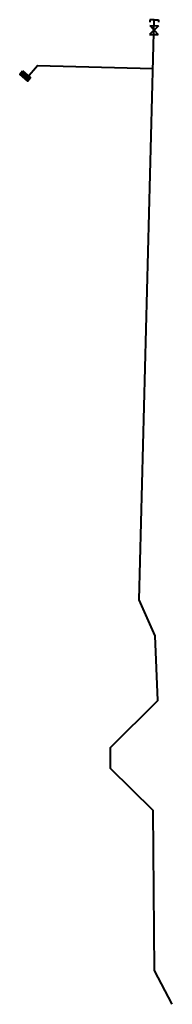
# Model space of a CAD drawing. Extents: x 6533470 to 6534370, y 5979210 to 5979357.
# Tile 3 of 3: x 6534360.78 to 6534369.55, y 5979249.7 to 5979306.43. Entities that reach past the tile are written whole.
import ezdxf

# ---------------------------------------------------------------- set-up
doc = ezdxf.new("R2010")
doc.units = 0
doc.header["$MEASUREMENT"] = 0
doc.layers.add('MR_gaz', color=30, linetype='CONTINUOUS', lineweight=40)

# ---------------------------------------------------------------- blocks, each defined once
blk = doc.blocks.new('btr_zas')
at = {"layer": 'MR_gaz'}
for p, q in [((0.5, -0.5), (1.5, 0.5)), ((0.5, 0.5), (1.5, -0.5)), ((0.5, -0.5), (0.5, 0.5)), ((1.5, -0.5), (1.5, 0.5))]:
    blk.add_line(p, q, dxfattribs=at)

msp = doc.modelspace()

# ---------------------------------------------------------------- hatches: boundary and pattern name
at = {"layer": 'MR_gaz', "linetype": 'Continuous'}
h = msp.add_hatch(color=256, dxfattribs=at)
h.dxf.hatch_style = 1
h.paths.add_polyline_path([(6534360.941, 5979303.479), (6534361.399, 5979303.091), (6534361.238, 5979302.9), (6534360.78, 5979303.288)])

# ---------------------------------------------------------------- linework, layer by layer
for p, q in [((6534368.267, 5979306.433), (6534368.263, 5979306.294)), ((6534368.516, 5979306.427), (6534368.267, 5979306.433)), ((6534368.517, 5979306.427), (6534368.766, 5979306.421)), ((6534368.766, 5979306.421), (6534368.763, 5979306.291)), ((6534361.204, 5979303.093), (6534361.285, 5979303.188)), ((6534361.319, 5979302.996), (6534361.204, 5979303.093))]:
    msp.add_line(p, q, dxfattribs=at)
for points in [[(6534369.552, 5979249.705), (6534368.524, 5979251.656), (6534368.452, 5979260.87), (6534365.992, 5979263.292), (6534365.992, 5979264.492), (6534368.716, 5979267.216), (6534368.576, 5979270.94), (6534367.649, 5979273.009), (6534368.516, 5979306.427)], [(6534361.204, 5979303.093), (6534361.801, 5979303.799), (6534368.443, 5979303.626)]]:
    msp.add_lwpolyline(points, dxfattribs=at)
msp.add_lwpolyline([(6534360.941, 5979303.479), (6534361.399, 5979303.091), (6534361.238, 5979302.9), (6534360.78, 5979303.288)], close=True, dxfattribs=at)

# ---------------------------------------------------------------- block references
at = {"layer": 'MR_gaz', "xscale": 0.5, "yscale": 0.5, "zscale": 0.5, "rotation": 268.5906910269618}
msp.add_blockref('btr_zas', (6534368.514, 5979306.333), dxfattribs=at)

doc.saveas('drawing.dxf')
